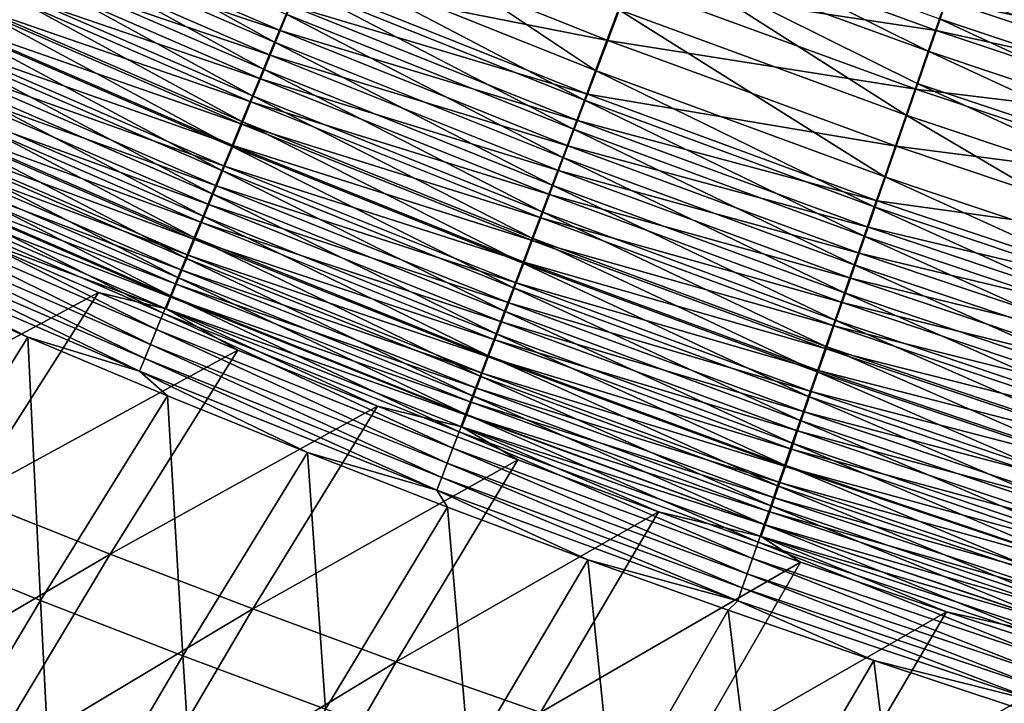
# Model space of a CAD drawing. Header units: metres. Extents: x 0 to 1400, y -1400 to 0.
# Tile 58 of 256: x 484 to 524, y -1164 to -1136. Entities that reach past the tile are written whole.
import ezdxf

# ---------------------------------------------------------------- set-up
doc = ezdxf.new("R2010")
doc.units = ezdxf.units.M

msp = doc.modelspace()

# ---------------------------------------------------------------- linework, layer by layer
at = {"layer": 'None'}
for points in [[(494.212006, -1137.355713, -497.353363), (482.527405, -1132.294556, -497.399261), (483.028717, -1131.165039, -498.163849)], [(494.212006, -1137.355713, -497.353363), (483.028717, -1131.165039, -498.163849), (494.682709, -1136.209717, -498.123596)], [(507.388824, -1138.524536, -499.487), (495.656219, -1133.8396, -499.519226), (496.667847, -1131.376831, -500.715027)], [(507.388824, -1138.524536, -499.487), (496.667847, -1131.376831, -500.715027), (508.334259, -1136.026123, -500.692474)], [(482.764252, -1131.834229, -494.13205), (482.326263, -1132.82251, -493.342621), (494.438873, -1136.887573, -494.084167)], [(482.764252, -1131.834229, -494.13205), (494.438873, -1136.887573, -494.084167), (494.861176, -1135.857788, -494.836975)], [(493.75293, -1138.473389, -496.536102), (482.038391, -1133.396362, -496.587982), (482.527405, -1132.294556, -497.399261)], [(493.75293, -1138.473389, -496.536102), (482.527405, -1132.294556, -497.399261), (494.212006, -1137.355713, -497.353363)], [(521.041077, -1137.732666, -501.673035), (509.310364, -1133.446777, -501.688629), (509.808197, -1132.131226, -502.105865)], [(521.041077, -1137.732666, -501.673035), (509.808197, -1132.131226, -502.105865), (521.503723, -1136.398438, -502.093903)], [(534.19043, -1137.589966, -502.763306), (522.44342, -1133.688232, -502.769867), (522.918823, -1132.317139, -503.024353)], [(534.19043, -1137.589966, -502.763306), (522.918823, -1132.317139, -503.024353), (534.62915, -1136.200073, -503.020142)], [(482.326263, -1132.82251, -493.342621), (481.900848, -1133.782593, -492.512329), (494.027924, -1137.889771, -493.289032)], [(482.326263, -1132.82251, -493.342621), (494.027924, -1137.889771, -493.289032), (494.438873, -1136.887573, -494.084167)], [(495.294189, -1134.80188, -495.546509), (507.89151, -1137.2854, -496.802185), (496.189728, -1132.618164, -496.832092)], [(496.189728, -1132.618164, -496.832092), (507.89151, -1137.2854, -496.802185), (508.761047, -1134.983521, -497.912567)], [(508.761047, -1134.983521, -497.912567), (521.368835, -1136.881592, -498.815582), (509.658752, -1132.607178, -498.830109)], [(509.658752, -1132.607178, -498.830109), (521.368835, -1136.881592, -498.815582), (521.79425, -1135.652344, -499.203217)], [(522.224365, -1134.409546, -499.54007), (534.393127, -1137.050171, -499.819702), (522.658325, -1133.155518, -499.825836)], [(522.658325, -1133.155518, -499.825836), (534.393127, -1137.050171, -499.819702), (534.796448, -1135.769653, -500.056274)], [(493.306183, -1139.561157, -495.672913), (481.562347, -1134.468994, -495.731049), (482.038391, -1133.396362, -496.587982)], [(493.306183, -1139.561157, -495.672913), (482.038391, -1133.396362, -496.587982), (493.75293, -1138.473389, -496.536102)], [(520.134155, -1140.348267, -500.668243), (508.334259, -1136.026123, -500.692474), (509.310364, -1133.446777, -501.688629)], [(520.584351, -1139.049927, -501.19754), (509.310364, -1133.446777, -501.688629), (521.041077, -1137.732666, -501.673035)], [(520.134155, -1140.348267, -500.668243), (509.310364, -1133.446777, -501.688629), (520.584351, -1139.049927, -501.19754)], [(481.900848, -1133.782593, -492.512329), (481.488525, -1134.713013, -491.642456), (493.628845, -1138.863037, -492.452789)], [(481.900848, -1133.782593, -492.512329), (493.628845, -1138.863037, -492.452789), (494.027924, -1137.889771, -493.289032)], [(506.92926, -1139.739136, -498.808258), (495.164337, -1135.037109, -498.845886), (495.656219, -1133.8396, -499.519226)], [(506.92926, -1139.739136, -498.808258), (495.656219, -1133.8396, -499.519226), (507.388824, -1138.524536, -499.487)], [(533.754944, -1138.969971, -502.450165), (521.971436, -1135.049438, -502.459625), (522.44342, -1133.688232, -502.769867)], [(533.754944, -1138.969971, -502.450165), (522.44342, -1133.688232, -502.769867), (534.19043, -1137.589966, -502.763306)], [(492.872345, -1140.617554, -494.765106), (481.099976, -1135.510864, -494.829742), (481.562347, -1134.468994, -495.731049)], [(492.872345, -1140.617554, -494.765106), (481.562347, -1134.468994, -495.731049), (493.306183, -1139.561157, -495.672913)], [(521.79425, -1135.652344, -499.203217), (533.992737, -1138.321411, -499.53125), (522.224365, -1134.409546, -499.54007)], [(522.224365, -1134.409546, -499.54007), (533.992737, -1138.321411, -499.53125), (534.393127, -1137.050171, -499.819702)], [(481.488525, -1134.713013, -491.642456), (481.089935, -1135.612549, -490.734283), (493.242188, -1139.80603, -491.576752)], [(481.488525, -1134.713013, -491.642456), (493.242188, -1139.80603, -491.576752), (493.628845, -1138.863037, -492.452789)], [(494.861176, -1135.857788, -494.836975), (507.055054, -1139.499756, -495.506409), (495.294189, -1134.80188, -495.546509)], [(495.294189, -1134.80188, -495.546509), (507.055054, -1139.499756, -495.506409), (507.89151, -1137.2854, -496.802185)], [(506.479309, -1140.928101, -498.080231), (494.682709, -1136.209717, -498.123596), (495.164337, -1135.037109, -498.845886)], [(506.479309, -1140.928101, -498.080231), (495.164337, -1135.037109, -498.845886), (506.92926, -1139.739136, -498.808258)], [(507.89151, -1137.2854, -496.802185), (520.534973, -1139.291138, -497.890076), (508.761047, -1134.983521, -497.912567)], [(508.761047, -1134.983521, -497.912567), (520.534973, -1139.291138, -497.890076), (521.368835, -1136.881592, -498.815582)], [(521.971436, -1135.049438, -502.459625), (533.323364, -1140.33728, -502.081055), (521.503723, -1136.398438, -502.093903)], [(533.323364, -1140.33728, -502.081055), (521.971436, -1135.049438, -502.459625), (533.754944, -1138.969971, -502.450165)], [(492.451996, -1141.641113, -493.814117), (480.651855, -1136.52063, -493.885529), (481.099976, -1135.510864, -494.829742)], [(481.089935, -1135.612549, -490.734283), (480.705597, -1136.479858, -489.789063), (492.8685, -1140.717529, -490.662201)], [(481.089935, -1135.612549, -490.734283), (492.8685, -1140.717529, -490.662201), (493.242188, -1139.80603, -491.576752)], [(492.451996, -1141.641113, -493.814117), (481.099976, -1135.510864, -494.829742), (492.872345, -1140.617554, -494.765106)], [(521.368835, -1136.881592, -498.815582), (533.596008, -1139.581055, -499.191284), (521.79425, -1135.652344, -499.203217)], [(521.79425, -1135.652344, -499.203217), (533.596008, -1139.581055, -499.191284), (533.992737, -1138.321411, -499.53125)], [(494.438873, -1136.887573, -494.084167), (506.650726, -1140.57019, -494.791321), (494.861176, -1135.857788, -494.836975)], [(494.861176, -1135.857788, -494.836975), (506.650726, -1140.57019, -494.791321), (507.055054, -1139.499756, -495.506409)], [(519.255981, -1142.881104, -499.452393), (507.388824, -1138.524536, -499.487), (508.334259, -1136.026123, -500.692474)], [(519.255981, -1142.881104, -499.452393), (508.334259, -1136.026123, -500.692474), (520.134155, -1140.348267, -500.668243)], [(480.705597, -1136.479858, -489.789063), (480.336151, -1137.313843, -488.808075), (492.508331, -1141.595947, -489.710449)], [(480.705597, -1136.479858, -489.789063), (492.508331, -1141.595947, -489.710449), (492.8685, -1140.717529, -490.662201)], [(506.039673, -1142.089966, -497.303894), (494.212006, -1137.355713, -497.353363), (494.682709, -1136.209717, -498.123596)], [(506.039673, -1142.089966, -497.303894), (494.682709, -1136.209717, -498.123596), (506.479309, -1140.928101, -498.080231)], [(532.896545, -1141.689575, -501.656342), (521.041077, -1137.732666, -501.673035), (521.503723, -1136.398438, -502.093903)], [(521.503723, -1136.398438, -502.093903), (533.323364, -1140.33728, -502.081055), (532.896545, -1141.689575, -501.656342)], [(492.045776, -1142.630371, -492.82135), (480.218658, -1137.496948, -492.899719), (480.651855, -1136.52063, -493.885529)], [(492.045776, -1142.630371, -492.82135), (480.651855, -1136.52063, -493.885529), (492.451996, -1141.641113, -493.814117)], [(494.438873, -1136.887573, -494.084167), (494.027924, -1137.889771, -493.289032), (506.25647, -1141.613892, -494.032623)], [(494.438873, -1136.887573, -494.084167), (506.25647, -1141.613892, -494.032623), (506.650726, -1140.57019, -494.791321)], [(520.534973, -1139.291138, -497.890076), (533.203613, -1140.826782, -498.800079), (521.368835, -1136.881592, -498.815582)], [(521.368835, -1136.881592, -498.815582), (533.203613, -1140.826782, -498.800079), (533.596008, -1139.581055, -499.191284)], [(507.055054, -1139.499756, -495.506409), (519.727478, -1141.62439, -496.770172), (507.89151, -1137.2854, -496.802185)], [(507.89151, -1137.2854, -496.802185), (519.727478, -1141.62439, -496.770172), (520.534973, -1139.291138, -497.890076)], [(491.654205, -1143.583862, -491.788147), (479.800934, -1138.438232, -491.873688), (480.218658, -1137.496948, -492.899719)], [(480.336151, -1137.313843, -488.808075), (479.982086, -1138.112915, -487.792603), (492.162201, -1142.440186, -488.722778)], [(491.654205, -1143.583862, -491.788147), (480.218658, -1137.496948, -492.899719), (492.045776, -1142.630371, -492.82135)], [(480.336151, -1137.313843, -488.808075), (492.162201, -1142.440186, -488.722778), (492.508331, -1141.595947, -489.710449)], [(505.610992, -1143.2229, -496.480225), (493.75293, -1138.473389, -496.536102), (494.212006, -1137.355713, -497.353363)], [(505.610992, -1143.2229, -496.480225), (494.212006, -1137.355713, -497.353363), (506.039673, -1142.089966, -497.303894)], [(494.027924, -1137.889771, -493.289032), (493.628845, -1138.863037, -492.452789), (505.872894, -1142.629395, -493.231354)], [(494.027924, -1137.889771, -493.289032), (505.872894, -1142.629395, -493.231354), (506.25647, -1141.613892, -494.032623)], [(532.47522, -1143.024414, -501.176453), (520.584351, -1139.049927, -501.19754), (521.041077, -1137.732666, -501.673035)], [(532.47522, -1143.024414, -501.176453), (521.041077, -1137.732666, -501.673035), (532.896545, -1141.689575, -501.656342)], [(491.277924, -1144.500244, -490.715942), (479.399353, -1139.343384, -490.808868), (479.800934, -1138.438232, -491.873688)], [(479.982086, -1138.112915, -487.792603), (479.644043, -1138.876099, -486.743896), (491.830688, -1143.248901, -487.700439)], [(491.277924, -1144.500244, -490.715942), (479.800934, -1138.438232, -491.873688), (491.654205, -1143.583862, -491.788147)], [(479.982086, -1138.112915, -487.792603), (491.830688, -1143.248901, -487.700439), (492.162201, -1142.440186, -488.722778)], [(505.193939, -1144.325195, -495.610321), (493.306183, -1139.561157, -495.672913), (493.75293, -1138.473389, -496.536102)], [(505.193939, -1144.325195, -495.610321), (493.75293, -1138.473389, -496.536102), (505.610992, -1143.2229, -496.480225)], [(479.644043, -1138.876099, -486.743896), (479.32254, -1139.601807, -485.663391), (491.514313, -1144.020752, -486.644775)], [(479.644043, -1138.876099, -486.743896), (491.514313, -1144.020752, -486.644775), (491.830688, -1143.248901, -487.700439)], [(493.628845, -1138.863037, -492.452789), (493.242188, -1139.80603, -491.576752), (505.500519, -1143.615234, -492.388702)], [(493.628845, -1138.863037, -492.452789), (505.500519, -1143.615234, -492.388702), (505.872894, -1142.629395, -493.231354)], [(518.829224, -1144.111938, -498.767883), (506.92926, -1139.739136, -498.808258), (507.388824, -1138.524536, -499.487)], [(518.829224, -1144.111938, -498.767883), (507.388824, -1138.524536, -499.487), (519.255981, -1142.881104, -499.452393)], [(519.727478, -1141.62439, -496.770172), (532.434631, -1143.268433, -497.866089), (520.534973, -1139.291138, -497.890076)], [(532.059998, -1144.339966, -500.642303), (520.134155, -1140.348267, -500.668243), (520.584351, -1139.049927, -501.19754)], [(520.534973, -1139.291138, -497.890076), (532.434631, -1143.268433, -497.866089), (533.203613, -1140.826782, -498.800079)], [(532.059998, -1144.339966, -500.642303), (520.584351, -1139.049927, -501.19754), (532.47522, -1143.024414, -501.176453)], [(490.917511, -1145.378052, -489.606171), (479.014526, -1140.210693, -489.706604), (479.399353, -1139.343384, -490.808868)], [(479.32254, -1139.601807, -485.663391), (479.018036, -1140.289307, -484.553009), (491.213593, -1144.754395, -485.55722)], [(479.32254, -1139.601807, -485.663391), (491.213593, -1144.754395, -485.55722), (491.514313, -1144.020752, -486.644775)], [(490.917511, -1145.378052, -489.606171), (479.399353, -1139.343384, -490.808868), (491.277924, -1144.500244, -490.715942)], [(504.789032, -1145.395386, -494.695526), (492.872345, -1140.617554, -494.765106), (493.306183, -1139.561157, -495.672913)], [(504.789032, -1145.395386, -494.695526), (493.306183, -1139.561157, -495.672913), (505.193939, -1144.325195, -495.610321)], [(506.650726, -1140.57019, -494.791321), (518.950989, -1143.868286, -495.46347), (507.055054, -1139.499756, -495.506409)], [(507.055054, -1139.499756, -495.506409), (518.950989, -1143.868286, -495.46347), (519.727478, -1141.62439, -496.770172)], [(493.242188, -1139.80603, -491.576752), (492.8685, -1140.717529, -490.662201), (505.139862, -1144.57019, -491.506042)], [(493.242188, -1139.80603, -491.576752), (505.139862, -1144.57019, -491.506042), (505.500519, -1143.615234, -492.388702)], [(518.411438, -1145.316772, -498.033691), (506.479309, -1140.928101, -498.080231), (506.92926, -1139.739136, -498.808258)], [(518.411438, -1145.316772, -498.033691), (506.92926, -1139.739136, -498.808258), (518.829224, -1144.111938, -498.767883)], [(490.573547, -1146.21582, -488.460175), (478.647095, -1141.03894, -488.568298), (479.014526, -1140.210693, -489.706604)], [(479.018036, -1140.289307, -484.553009), (478.730957, -1140.9375, -483.414795), (490.928955, -1145.448853, -484.439667)], [(490.573547, -1146.21582, -488.460175), (479.014526, -1140.210693, -489.706604), (490.917511, -1145.378052, -489.606171)], [(479.018036, -1140.289307, -484.553009), (490.928955, -1145.448853, -484.439667), (491.213593, -1144.754395, -485.55722)], [(531.250183, -1146.90564, -499.415405), (519.255981, -1142.881104, -499.452393), (520.134155, -1140.348267, -500.668243)], [(531.250183, -1146.90564, -499.415405), (520.134155, -1140.348267, -500.668243), (532.059998, -1144.339966, -500.642303)], [(478.730957, -1140.9375, -483.414795), (478.461731, -1141.545532, -482.250824), (490.660797, -1146.103149, -483.294281)], [(478.730957, -1140.9375, -483.414795), (490.660797, -1146.103149, -483.294281), (490.928955, -1145.448853, -484.439667)], [(504.396851, -1146.431885, -493.737274), (492.451996, -1141.641113, -493.814117), (492.872345, -1140.617554, -494.765106)], [(492.8685, -1140.717529, -490.662201), (492.508331, -1141.595947, -489.710449), (504.791443, -1145.492676, -490.584686)], [(492.8685, -1140.717529, -490.662201), (504.791443, -1145.492676, -490.584686), (505.139862, -1144.57019, -491.506042)], [(504.396851, -1146.431885, -493.737274), (492.872345, -1140.617554, -494.765106), (504.789032, -1145.395386, -494.695526)], [(518.003357, -1146.493652, -497.250824), (506.039673, -1142.089966, -497.303894), (506.479309, -1140.928101, -498.080231)], [(506.25647, -1141.613892, -494.032623), (518.575745, -1144.952515, -494.742371), (506.650726, -1140.57019, -494.791321)], [(518.003357, -1146.493652, -497.250824), (506.479309, -1140.928101, -498.080231), (518.411438, -1145.316772, -498.033691)], [(506.650726, -1140.57019, -494.791321), (518.575745, -1144.952515, -494.742371), (518.950989, -1143.868286, -495.46347)], [(490.246613, -1147.012207, -487.279541), (478.297638, -1141.82666, -487.395447), (478.647095, -1141.03894, -488.568298)], [(490.246613, -1147.012207, -487.279541), (478.647095, -1141.03894, -488.568298), (490.573547, -1146.21582, -488.460175)], [(478.461731, -1141.545532, -482.250824), (478.210815, -1142.112183, -481.063141), (490.409515, -1146.716431, -482.123077)], [(478.461731, -1141.545532, -482.250824), (490.409515, -1146.716431, -482.123077), (490.660797, -1146.103149, -483.294281)], [(504.017975, -1147.43335, -492.737), (492.045776, -1142.630371, -492.82135), (492.451996, -1141.641113, -493.814117)], [(492.508331, -1141.595947, -489.710449), (492.162201, -1142.440186, -488.722778), (504.455719, -1146.381592, -489.625885)], [(504.017975, -1147.43335, -492.737), (492.451996, -1141.641113, -493.814117), (504.396851, -1146.431885, -493.737274)], [(492.508331, -1141.595947, -489.710449), (504.455719, -1146.381592, -489.625885), (504.791443, -1145.492676, -490.584686)], [(506.25647, -1141.613892, -494.032623), (505.872894, -1142.629395, -493.231354), (518.209961, -1146.009399, -493.977417)], [(506.25647, -1141.613892, -494.032623), (518.209961, -1146.009399, -493.977417), (518.575745, -1144.952515, -494.742371)], [(518.950989, -1143.868286, -495.46347), (531.690186, -1145.631836, -496.736053), (519.727478, -1141.62439, -496.770172)], [(519.727478, -1141.62439, -496.770172), (531.690186, -1145.631836, -496.736053), (532.434631, -1143.268433, -497.866089)], [(489.937134, -1147.766113, -486.066376), (477.966675, -1142.572876, -486.190155), (478.297638, -1141.82666, -487.395447)], [(478.210815, -1142.112183, -481.063141), (477.978577, -1142.636841, -479.85379), (490.175537, -1147.287476, -480.928192)], [(478.210815, -1142.112183, -481.063141), (490.175537, -1147.287476, -480.928192), (490.409515, -1146.716431, -482.123077)], [(490.246613, -1147.012207, -487.279541), (489.937134, -1147.766113, -486.066376), (478.297638, -1141.82666, -487.395447)], [(517.60553, -1147.641113, -496.420319), (505.610992, -1143.2229, -496.480225), (506.039673, -1142.089966, -497.303894)], [(517.60553, -1147.641113, -496.420319), (506.039673, -1142.089966, -497.303894), (518.003357, -1146.493652, -497.250824)], [(492.162201, -1142.440186, -488.722778), (491.830688, -1143.248901, -487.700439), (504.13324, -1147.235474, -488.631012)], [(492.162201, -1142.440186, -488.722778), (504.13324, -1147.235474, -488.631012), (504.455719, -1146.381592, -489.625885)], [(489.645599, -1148.47644, -484.822968), (477.654602, -1143.276489, -484.954681), (477.966675, -1142.572876, -486.190155)], [(489.959259, -1147.81543, -479.7117), (477.978577, -1142.636841, -479.85379), (477.765503, -1143.118286, -478.624878)], [(489.937134, -1147.766113, -486.066376), (489.645599, -1148.47644, -484.822968), (477.966675, -1142.572876, -486.190155)], [(490.175537, -1147.287476, -480.928192), (477.978577, -1142.636841, -479.85379), (489.959259, -1147.81543, -479.7117)], [(503.652924, -1148.398193, -491.696106), (491.654205, -1143.583862, -491.788147), (492.045776, -1142.630371, -492.82135)], [(503.652924, -1148.398193, -491.696106), (492.045776, -1142.630371, -492.82135), (504.017975, -1147.43335, -492.737)], [(505.872894, -1142.629395, -493.231354), (505.500519, -1143.615234, -492.388702), (517.854187, -1147.037476, -493.169556)], [(505.872894, -1142.629395, -493.231354), (517.854187, -1147.037476, -493.169556), (518.209961, -1146.009399, -493.977417)], [(530.85675, -1148.1521, -498.724762), (518.829224, -1144.111938, -498.767883), (519.255981, -1142.881104, -499.452393)], [(530.85675, -1148.1521, -498.724762), (519.255981, -1142.881104, -499.452393), (531.250183, -1146.90564, -499.415405)], [(489.372375, -1149.14209, -483.551544), (477.361938, -1143.936401, -483.691223), (477.654602, -1143.276489, -484.954681)], [(489.372375, -1149.14209, -483.551544), (477.654602, -1143.276489, -484.954681), (489.645599, -1148.47644, -484.822968)], [(477.765503, -1143.118286, -478.624878), (481.304321, -1145.180298, -477.338593), (489.761078, -1148.299316, -478.475708)], [(489.959259, -1147.81543, -479.7117), (477.765503, -1143.118286, -478.624878), (489.761078, -1148.299316, -478.475708)], [(491.830688, -1143.248901, -487.700439), (491.514313, -1144.020752, -486.644775), (503.824493, -1148.052979, -487.601318)], [(491.830688, -1143.248901, -487.700439), (503.824493, -1148.052979, -487.601318), (504.13324, -1147.235474, -488.631012)], [(517.218628, -1148.75708, -495.543243), (505.193939, -1144.325195, -495.610321), (505.610992, -1143.2229, -496.480225)], [(517.218628, -1148.75708, -495.543243), (505.610992, -1143.2229, -496.480225), (517.60553, -1147.641113, -496.420319)], [(503.302246, -1149.325073, -490.615997), (491.277924, -1144.500244, -490.715942), (491.654205, -1143.583862, -491.788147)], [(503.302246, -1149.325073, -490.615997), (491.654205, -1143.583862, -491.788147), (503.652924, -1148.398193, -491.696106)], [(505.500519, -1143.615234, -492.388702), (505.139862, -1144.57019, -491.506042), (517.508911, -1148.035278, -492.320068)], [(505.500519, -1143.615234, -492.388702), (517.508911, -1148.035278, -492.320068), (517.854187, -1147.037476, -493.169556)], [(477.361938, -1143.936401, -483.691223), (489.117981, -1149.762085, -482.254395), (477.089172, -1144.551636, -482.402039)], [(489.117981, -1149.762085, -482.254395), (477.361938, -1143.936401, -483.691223), (489.372375, -1149.14209, -483.551544)], [(491.514313, -1144.020752, -486.644775), (491.213593, -1144.754395, -485.55722), (503.530029, -1148.832764, -486.538177)], [(491.514313, -1144.020752, -486.644775), (503.530029, -1148.832764, -486.538177), (503.824493, -1148.052979, -487.601318)], [(530.47168, -1149.371948, -497.984009), (518.411438, -1145.316772, -498.033691), (518.829224, -1144.111938, -498.767883)], [(518.575745, -1144.952515, -494.742371), (530.974548, -1147.903809, -495.417633), (518.950989, -1143.868286, -495.46347)], [(530.47168, -1149.371948, -497.984009), (518.829224, -1144.111938, -498.767883), (530.85675, -1148.1521, -498.724762)], [(518.950989, -1143.868286, -495.46347), (530.974548, -1147.903809, -495.417633), (531.690186, -1145.631836, -496.736053)], [(488.882782, -1150.335327, -480.933807), (476.8367, -1145.121094, -481.089355), (477.089172, -1144.551636, -482.402039)], [(477.089172, -1144.551636, -482.402039), (489.117981, -1149.762085, -482.254395), (488.882782, -1150.335327, -480.933807)], [(502.966522, -1150.212524, -489.498138), (490.917511, -1145.378052, -489.606171), (491.277924, -1144.500244, -490.715942)], [(502.966522, -1150.212524, -489.498138), (491.277924, -1144.500244, -490.715942), (503.302246, -1149.325073, -490.615997)], [(516.843079, -1149.84021, -494.620972), (504.789032, -1145.395386, -494.695526), (505.193939, -1144.325195, -495.610321)], [(505.139862, -1144.57019, -491.506042), (504.791443, -1145.492676, -490.584686), (517.174561, -1149.001343, -491.430328)], [(505.139862, -1144.57019, -491.506042), (517.174561, -1149.001343, -491.430328), (517.508911, -1148.035278, -492.320068)], [(516.843079, -1149.84021, -494.620972), (505.193939, -1144.325195, -495.610321), (517.218628, -1148.75708, -495.543243)], [(491.213593, -1144.754395, -485.55722), (490.928955, -1145.448853, -484.439667), (503.250275, -1149.573608, -485.443024)], [(491.213593, -1144.754395, -485.55722), (503.250275, -1149.573608, -485.443024), (503.530029, -1148.832764, -486.538177)], [(518.209961, -1146.009399, -493.977417), (530.628845, -1149.001221, -494.690186), (518.575745, -1144.952515, -494.742371)], [(518.575745, -1144.952515, -494.742371), (530.628845, -1149.001221, -494.690186), (530.974548, -1147.903809, -495.417633)], [(486.991821, -1147.627075, -477.264404), (481.304321, -1145.180298, -477.338593), (475.827759, -1153.632324, -449.953033)], [(488.667267, -1150.860596, -479.592041), (476.605042, -1145.643799, -479.755432), (476.8367, -1145.121094, -481.089355)], [(488.882782, -1150.335327, -480.933807), (488.667267, -1150.860596, -479.592041), (476.8367, -1145.121094, -481.089355)], [(481.304321, -1145.180298, -477.338593), (486.991821, -1147.627075, -477.264404), (489.761078, -1148.299316, -478.475708)], [(502.646301, -1151.059082, -488.343933), (490.573547, -1146.21582, -488.460175), (490.917511, -1145.378052, -489.606171)], [(502.646301, -1151.059082, -488.343933), (490.917511, -1145.378052, -489.606171), (502.966522, -1150.212524, -489.498138)], [(530.095642, -1150.563232, -497.194214), (518.003357, -1146.493652, -497.250824), (518.411438, -1145.316772, -498.033691)], [(530.095642, -1150.563232, -497.194214), (518.411438, -1145.316772, -498.033691), (530.47168, -1149.371948, -497.984009)], [(488.667267, -1150.860596, -479.592041), (484.089233, -1149.46167, -478.301758), (476.605042, -1145.643799, -479.755432)], [(484.089233, -1149.46167, -478.301758), (478.417175, -1146.990967, -478.381958), (476.605042, -1145.643799, -479.755432)], [(490.928955, -1145.448853, -484.439667), (490.660797, -1146.103149, -483.294281), (502.985687, -1150.274414, -484.31781)], [(490.928955, -1145.448853, -484.439667), (502.985687, -1150.274414, -484.31781), (503.250275, -1149.573608, -485.443024)], [(516.479431, -1150.888916, -493.654968), (504.396851, -1146.431885, -493.737274), (504.789032, -1145.395386, -494.695526)], [(504.791443, -1145.492676, -490.584686), (504.455719, -1146.381592, -489.625885), (516.851685, -1149.934326, -490.501617)], [(516.479431, -1150.888916, -493.654968), (504.789032, -1145.395386, -494.695526), (516.843079, -1149.84021, -494.620972)], [(504.791443, -1145.492676, -490.584686), (516.851685, -1149.934326, -490.501617), (517.174561, -1149.001343, -491.430328)], [(490.660797, -1146.103149, -483.294281), (490.409515, -1146.716431, -482.123077), (502.736603, -1150.934082, -483.164703)], [(490.660797, -1146.103149, -483.294281), (502.736603, -1150.934082, -483.164703), (502.985687, -1150.274414, -484.31781)], [(518.209961, -1146.009399, -493.977417), (517.854187, -1147.037476, -493.169556), (530.291931, -1150.070679, -493.918549)], [(518.209961, -1146.009399, -493.977417), (530.291931, -1150.070679, -493.918549), (530.628845, -1149.001221, -494.690186)], [(502.342072, -1151.863281, -487.154968), (490.246613, -1147.012207, -487.279541), (490.573547, -1146.21582, -488.460175)], [(502.342072, -1151.863281, -487.154968), (490.573547, -1146.21582, -488.460175), (502.646301, -1151.059082, -488.343933)], [(516.128235, -1151.901855, -492.646667), (504.017975, -1147.43335, -492.737), (504.396851, -1146.431885, -493.737274)], [(504.455719, -1146.381592, -489.625885), (504.13324, -1147.235474, -488.631012), (516.54071, -1150.833008, -489.535309)], [(516.128235, -1151.901855, -492.646667), (504.396851, -1146.431885, -493.737274), (516.479431, -1150.888916, -493.654968)], [(504.455719, -1146.381592, -489.625885), (516.54071, -1150.833008, -489.535309), (516.851685, -1149.934326, -490.501617)], [(529.729126, -1151.724365, -496.356384), (517.60553, -1147.641113, -496.420319), (518.003357, -1146.493652, -497.250824)], [(529.729126, -1151.724365, -496.356384), (518.003357, -1146.493652, -497.250824), (530.095642, -1150.563232, -497.194214)], [(478.417175, -1146.990967, -478.381958), (484.089233, -1149.46167, -478.301758), (478.80072, -1157.916382, -451.025421)], [(490.409515, -1146.716431, -482.123077), (490.175537, -1147.287476, -480.928192), (502.503418, -1151.551758, -481.985779)], [(490.409515, -1146.716431, -482.123077), (502.503418, -1151.551758, -481.985779), (502.736603, -1150.934082, -483.164703)], [(502.054352, -1152.624023, -485.93335), (489.937134, -1147.766113, -486.066376), (490.246613, -1147.012207, -487.279541)], [(502.286499, -1152.126343, -480.783173), (490.175537, -1147.287476, -480.928192), (489.959259, -1147.81543, -479.7117)], [(502.503418, -1151.551758, -481.985779), (490.175537, -1147.287476, -480.928192), (502.286499, -1152.126343, -480.783173)], [(502.342072, -1151.863281, -487.154968), (502.054352, -1152.624023, -485.93335), (490.246613, -1147.012207, -487.279541)], [(504.13324, -1147.235474, -488.631012), (503.824493, -1148.052979, -487.601318), (516.242126, -1151.695801, -488.532745)], [(504.13324, -1147.235474, -488.631012), (516.242126, -1151.695801, -488.532745), (516.54071, -1150.833008, -489.535309)], [(517.854187, -1147.037476, -493.169556), (517.508911, -1148.035278, -492.320068), (529.964294, -1151.110596, -493.103668)], [(517.854187, -1147.037476, -493.169556), (529.964294, -1151.110596, -493.103668), (530.291931, -1150.070679, -493.918549)], [(481.628174, -1156.037231, -449.967468), (486.991821, -1147.627075, -477.264404), (475.827759, -1153.632324, -449.953033)], [(492.703033, -1149.995483, -477.187744), (486.991821, -1147.627075, -477.264404), (481.628174, -1156.037231, -449.967468)], [(489.761078, -1148.299316, -478.475708), (486.991821, -1147.627075, -477.264404), (492.703033, -1149.995483, -477.187744)], [(501.783447, -1153.34021, -484.681458), (489.645599, -1148.47644, -484.822968), (489.937134, -1147.766113, -486.066376)], [(502.054352, -1152.624023, -485.93335), (501.783447, -1153.34021, -484.681458), (489.937134, -1147.766113, -486.066376)], [(515.790039, -1152.877319, -491.597534), (503.652924, -1148.398193, -491.696106), (504.017975, -1147.43335, -492.737)], [(515.790039, -1152.877319, -491.597534), (504.017975, -1147.43335, -492.737), (516.128235, -1151.901855, -492.646667)], [(529.372681, -1152.853271, -495.471649), (517.218628, -1148.75708, -495.543243), (517.60553, -1147.641113, -496.420319)], [(529.372681, -1152.853271, -495.471649), (517.60553, -1147.641113, -496.420319), (529.729126, -1151.724365, -496.356384)], [(502.086212, -1152.656982, -479.559021), (489.959259, -1147.81543, -479.7117), (489.761078, -1148.299316, -478.475708)], [(502.286499, -1152.126343, -480.783173), (489.959259, -1147.81543, -479.7117), (502.086212, -1152.656982, -479.559021)], [(503.824493, -1148.052979, -487.601318), (503.530029, -1148.832764, -486.538177), (515.956421, -1152.521362, -487.495209)], [(503.824493, -1148.052979, -487.601318), (515.956421, -1152.521362, -487.495209), (516.242126, -1151.695801, -488.532745)], [(517.508911, -1148.035278, -492.320068), (517.174561, -1149.001343, -491.430328), (529.646484, -1152.119629, -492.246918)], [(517.508911, -1148.035278, -492.320068), (529.646484, -1152.119629, -492.246918), (529.964294, -1151.110596, -493.103668)], [(501.529846, -1154.010864, -483.40152), (489.372375, -1149.14209, -483.551544), (489.645599, -1148.47644, -484.822968)], [(489.645599, -1148.47644, -484.822968), (501.783447, -1153.34021, -484.681458), (501.529846, -1154.010864, -483.40152)], [(492.703033, -1149.995483, -477.187744), (498.437103, -1152.2854, -477.108612), (489.761078, -1148.299316, -478.475708)], [(498.437103, -1152.2854, -477.108612), (501.902954, -1153.142456, -478.315399), (489.761078, -1148.299316, -478.475708)], [(489.761078, -1148.299316, -478.475708), (501.902954, -1153.142456, -478.315399), (502.086212, -1152.656982, -479.559021)], [(515.465271, -1153.813965, -490.509003), (503.302246, -1149.325073, -490.615997), (503.652924, -1148.398193, -491.696106)], [(515.465271, -1153.813965, -490.509003), (503.652924, -1148.398193, -491.696106), (515.790039, -1152.877319, -491.597534)], [(503.530029, -1148.832764, -486.538177), (503.250275, -1149.573608, -485.443024), (515.684082, -1153.30835, -486.424072)], [(503.530029, -1148.832764, -486.538177), (515.684082, -1153.30835, -486.424072), (515.956421, -1152.521362, -487.495209)], [(529.026917, -1153.948608, -494.541443), (516.843079, -1149.84021, -494.620972), (517.218628, -1148.75708, -495.543243)], [(517.174561, -1149.001343, -491.430328), (516.851685, -1149.934326, -490.501617), (529.338806, -1153.096191, -491.349609)], [(517.174561, -1149.001343, -491.430328), (529.338806, -1153.096191, -491.349609), (529.646484, -1152.119629, -492.246918)], [(529.026917, -1153.948608, -494.541443), (517.218628, -1148.75708, -495.543243), (529.372681, -1152.853271, -495.471649)], [(501.293915, -1154.634644, -482.095886), (489.117981, -1149.762085, -482.254395), (489.372375, -1149.14209, -483.551544)], [(501.293915, -1154.634644, -482.095886), (489.372375, -1149.14209, -483.551544), (501.529846, -1154.010864, -483.40152)], [(515.15448, -1154.710205, -489.382538), (502.966522, -1150.212524, -489.498138), (503.302246, -1149.325073, -490.615997)], [(515.15448, -1154.710205, -489.382538), (503.302246, -1149.325073, -490.615997), (515.465271, -1153.813965, -490.509003)], [(478.80072, -1157.916382, -451.025421), (484.089233, -1149.46167, -478.301758), (484.605377, -1160.260986, -451.035553)], [(484.089233, -1149.46167, -478.301758), (489.819427, -1151.868774, -478.218536), (484.605377, -1160.260986, -451.035553)], [(488.667267, -1150.860596, -479.592041), (489.819427, -1151.868774, -478.218536), (484.089233, -1149.46167, -478.301758)], [(489.117981, -1149.762085, -482.254395), (501.076111, -1155.210815, -480.766846), (488.882782, -1150.335327, -480.933807)], [(501.076111, -1155.210815, -480.766846), (489.117981, -1149.762085, -482.254395), (501.293915, -1154.634644, -482.095886)], [(503.250275, -1149.573608, -485.443024), (502.985687, -1150.274414, -484.31781), (515.425537, -1154.055542, -485.32077)], [(503.250275, -1149.573608, -485.443024), (515.425537, -1154.055542, -485.32077), (515.684082, -1153.30835, -486.424072)], [(487.459259, -1158.362915, -449.98233), (492.703033, -1149.995483, -477.187744), (481.628174, -1156.037231, -449.967468)], [(487.459259, -1158.362915, -449.98233), (498.437103, -1152.2854, -477.108612), (492.703033, -1149.995483, -477.187744)], [(514.858215, -1155.564697, -488.219574), (502.646301, -1151.059082, -488.343933), (502.966522, -1150.212524, -489.498138)], [(514.858215, -1155.564697, -488.219574), (502.966522, -1150.212524, -489.498138), (515.15448, -1154.710205, -489.382538)], [(528.6922, -1155.008789, -493.5672), (516.479431, -1150.888916, -493.654968), (516.843079, -1149.84021, -494.620972)], [(516.851685, -1149.934326, -490.501617), (516.54071, -1150.833008, -489.535309), (529.041809, -1154.03894, -490.413116)], [(528.6922, -1155.008789, -493.5672), (516.843079, -1149.84021, -494.620972), (529.026917, -1153.948608, -494.541443)], [(516.851685, -1149.934326, -490.501617), (529.041809, -1154.03894, -490.413116), (529.338806, -1153.096191, -491.349609)], [(500.87677, -1155.737915, -479.416687), (488.667267, -1150.860596, -479.592041), (488.882782, -1150.335327, -480.933807)], [(501.076111, -1155.210815, -480.766846), (500.87677, -1155.737915, -479.416687), (488.882782, -1150.335327, -480.933807)], [(502.985687, -1150.274414, -484.31781), (502.736603, -1150.934082, -483.164703), (515.181152, -1154.761719, -484.187378)], [(502.985687, -1150.274414, -484.31781), (515.181152, -1154.761719, -484.187378), (515.425537, -1154.055542, -485.32077)], [(500.87677, -1155.737915, -479.416687), (495.560028, -1154.192017, -478.132965), (488.667267, -1150.860596, -479.592041)], [(495.560028, -1154.192017, -478.132965), (489.819427, -1151.868774, -478.218536), (488.667267, -1150.860596, -479.592041)], [(502.736603, -1150.934082, -483.164703), (502.503418, -1151.551758, -481.985779), (514.951233, -1155.426025, -483.026031)], [(502.736603, -1150.934082, -483.164703), (514.951233, -1155.426025, -483.026031), (515.181152, -1154.761719, -484.187378)], [(528.36908, -1156.032349, -492.550385), (516.128235, -1151.901855, -492.646667), (516.479431, -1150.888916, -493.654968)], [(516.54071, -1150.833008, -489.535309), (516.242126, -1151.695801, -488.532745), (528.755859, -1154.946411, -489.438782)], [(528.36908, -1156.032349, -492.550385), (516.479431, -1150.888916, -493.654968), (528.6922, -1155.008789, -493.5672)], [(516.54071, -1150.833008, -489.535309), (528.755859, -1154.946411, -489.438782), (529.041809, -1154.03894, -490.413116)], [(514.576965, -1156.375854, -487.021698), (502.342072, -1151.863281, -487.154968), (502.646301, -1151.059082, -488.343933)], [(514.576965, -1156.375854, -487.021698), (502.646301, -1151.059082, -488.343933), (514.858215, -1155.564697, -488.219574)], [(514.736267, -1156.047363, -481.838837), (502.503418, -1151.551758, -481.985779), (502.286499, -1152.126343, -480.783173)], [(502.503418, -1151.551758, -481.985779), (514.736267, -1156.047363, -481.838837), (514.951233, -1155.426025, -483.026031)], [(516.242126, -1151.695801, -488.532745), (515.956421, -1152.521362, -487.495209), (528.481445, -1155.817383, -488.427979)], [(516.242126, -1151.695801, -488.532745), (528.481445, -1155.817383, -488.427979), (528.755859, -1154.946411, -489.438782)], [(484.605377, -1160.260986, -451.035553), (489.819427, -1151.868774, -478.218536), (490.440887, -1162.526978, -451.045837)], [(489.819427, -1151.868774, -478.218536), (495.560028, -1154.192017, -478.132965), (490.440887, -1162.526978, -451.045837)], [(514.311157, -1157.142578, -485.791107), (502.054352, -1152.624023, -485.93335), (502.342072, -1151.863281, -487.154968)], [(514.536438, -1156.624756, -480.628021), (502.286499, -1152.126343, -480.783173), (502.086212, -1152.656982, -479.559021)], [(514.736267, -1156.047363, -481.838837), (502.286499, -1152.126343, -480.783173), (514.536438, -1156.624756, -480.628021)], [(514.576965, -1156.375854, -487.021698), (514.311157, -1157.142578, -485.791107), (502.342072, -1151.863281, -487.154968)], [(528.057983, -1157.017578, -491.492493), (515.790039, -1152.877319, -491.597534), (516.128235, -1151.901855, -492.646667)], [(528.057983, -1157.017578, -491.492493), (516.128235, -1151.901855, -492.646667), (528.36908, -1156.032349, -492.550385)], [(493.320221, -1160.609253, -449.997559), (498.437103, -1152.2854, -477.108612), (487.459259, -1158.362915, -449.98233)], [(504.193207, -1154.49707, -477.027039), (498.437103, -1152.2854, -477.108612), (493.320221, -1160.609253, -449.997559)], [(498.437103, -1152.2854, -477.108612), (504.193207, -1154.49707, -477.027039), (501.902954, -1153.142456, -478.315399)], [(514.061096, -1157.86377, -484.530151), (501.783447, -1153.34021, -484.681458), (502.054352, -1152.624023, -485.93335)], [(501.902954, -1153.142456, -478.315399), (514.352234, -1157.157104, -479.39566), (502.086212, -1152.656982, -479.559021)], [(514.311157, -1157.142578, -485.791107), (514.061096, -1157.86377, -484.530151), (502.054352, -1152.624023, -485.93335)], [(502.086212, -1152.656982, -479.559021), (514.352234, -1157.157104, -479.39566), (514.536438, -1156.624756, -480.628021)], [(515.956421, -1152.521362, -487.495209), (515.684082, -1153.30835, -486.424072), (528.218994, -1156.650269, -487.38208)], [(515.956421, -1152.521362, -487.495209), (528.218994, -1156.650269, -487.38208), (528.481445, -1155.817383, -488.427979)], [(527.75946, -1157.963135, -490.39502), (515.465271, -1153.813965, -490.509003), (515.790039, -1152.877319, -491.597534)], [(527.75946, -1157.963135, -490.39502), (515.790039, -1152.877319, -491.597534), (528.057983, -1157.017578, -491.492493)], [(501.529846, -1154.010864, -483.40152), (501.783447, -1153.34021, -484.681458), (513.827209, -1158.53833, -483.24115)], [(501.783447, -1153.34021, -484.681458), (514.061096, -1157.86377, -484.530151), (513.827209, -1158.53833, -483.24115)], [(504.193207, -1154.49707, -477.027039), (509.970337, -1156.630249, -476.943054), (501.902954, -1153.142456, -478.315399)], [(501.902954, -1153.142456, -478.315399), (509.970337, -1156.630249, -476.943054), (514.183899, -1157.643555, -478.143982)], [(514.183899, -1157.643555, -478.143982), (514.352234, -1157.157104, -479.39566), (501.902954, -1153.142456, -478.315399)], [(515.684082, -1153.30835, -486.424072), (515.425537, -1154.055542, -485.32077), (527.968933, -1157.443848, -486.302429)], [(515.684082, -1153.30835, -486.424072), (527.968933, -1157.443848, -486.302429), (528.218994, -1156.650269, -487.38208)], [(527.473938, -1158.867432, -489.259399), (515.15448, -1154.710205, -489.382538), (515.465271, -1153.813965, -490.509003)], [(527.473938, -1158.867432, -489.259399), (515.465271, -1153.813965, -490.509003), (527.75946, -1157.963135, -490.39502)], [(490.440887, -1162.526978, -451.045837), (495.560028, -1154.192017, -478.132965), (496.306244, -1164.714233, -451.056274)], [(495.560028, -1154.192017, -478.132965), (501.31012, -1156.432129, -478.045135), (496.306244, -1164.714233, -451.056274)], [(500.87677, -1155.737915, -479.416687), (501.31012, -1156.432129, -478.045135), (495.560028, -1154.192017, -478.132965)], [(513.609863, -1159.165283, -481.926483), (501.293915, -1154.634644, -482.095886), (501.529846, -1154.010864, -483.40152)], [(513.827209, -1158.53833, -483.24115), (513.609863, -1159.165283, -481.926483), (501.529846, -1154.010864, -483.40152)], [(515.425537, -1154.055542, -485.32077), (515.181152, -1154.761719, -484.187378), (527.73175, -1158.196533, -485.190521)], [(515.425537, -1154.055542, -485.32077), (527.73175, -1158.196533, -485.190521), (527.968933, -1157.443848, -486.302429)], [(504.193207, -1154.49707, -477.027039), (493.320221, -1160.609253, -449.997559), (499.210175, -1162.776001, -450.013184)], [(509.970337, -1156.630249, -476.943054), (504.193207, -1154.49707, -477.027039), (499.210175, -1162.776001, -450.013184)], [(513.409424, -1159.743286, -480.58844), (501.076111, -1155.210815, -480.766846), (501.293915, -1154.634644, -482.095886)], [(513.409424, -1159.743286, -480.58844), (501.293915, -1154.634644, -482.095886), (513.609863, -1159.165283, -481.926483)], [(527.201843, -1159.728882, -488.087128), (514.858215, -1155.564697, -488.219574), (515.15448, -1154.710205, -489.382538)], [(515.181152, -1154.761719, -484.187378), (514.951233, -1155.426025, -483.026031), (527.50769, -1158.907471, -484.048431)], [(527.201843, -1159.728882, -488.087128), (515.15448, -1154.710205, -489.382538), (527.473938, -1158.867432, -489.259399)], [(515.181152, -1154.761719, -484.187378), (527.50769, -1158.907471, -484.048431), (527.73175, -1158.196533, -485.190521)], [(513.226318, -1160.271484, -479.229401), (500.87677, -1155.737915, -479.416687), (501.076111, -1155.210815, -480.766846)], [(513.409424, -1159.743286, -480.58844), (513.226318, -1160.271484, -479.229401), (501.076111, -1155.210815, -480.766846)], [(514.951233, -1155.426025, -483.026031), (514.736267, -1156.047363, -481.838837), (527.297119, -1159.575562, -482.878296)], [(514.951233, -1155.426025, -483.026031), (527.297119, -1159.575562, -482.878296), (527.50769, -1158.907471, -484.048431)], [(513.226318, -1160.271484, -479.229401), (507.068726, -1158.589478, -477.955109), (500.87677, -1155.737915, -479.416687)], [(507.068726, -1158.589478, -477.955109), (501.31012, -1156.432129, -478.045135), (500.87677, -1155.737915, -479.416687)], [(526.943787, -1160.546265, -486.879791), (514.576965, -1156.375854, -487.021698), (514.858215, -1155.564697, -488.219574)], [(526.943787, -1160.546265, -486.879791), (514.858215, -1155.564697, -488.219574), (527.201843, -1159.728882, -488.087128)], [(481.628174, -1156.037231, -449.967468), (476.154114, -1165.020874, -421.472198), (487.459259, -1158.362915, -449.98233)], [(527.100342, -1160.199707, -481.682373), (514.736267, -1156.047363, -481.838837), (514.536438, -1156.624756, -480.628021)], [(514.736267, -1156.047363, -481.838837), (527.100342, -1160.199707, -481.682373), (527.297119, -1159.575562, -482.878296)], [(496.306244, -1164.714233, -451.056274), (501.31012, -1156.432129, -478.045135), (502.2005, -1166.822144, -451.066803)], [(509.970337, -1156.630249, -476.943054), (499.210175, -1162.776001, -450.013184), (505.128296, -1164.863159, -450.029205)], [(501.31012, -1156.432129, -478.045135), (507.068726, -1158.589478, -477.955109), (502.2005, -1166.822144, -451.066803)], [(515.800171, -1158.696533, -476.856262), (509.970337, -1156.630249, -476.943054), (505.128296, -1164.863159, -450.029205)], [(509.970337, -1156.630249, -476.943054), (515.800171, -1158.696533, -476.856262), (514.183899, -1157.643555, -478.143982)], [(526.700012, -1161.318115, -485.639679), (514.311157, -1157.142578, -485.791107), (514.576965, -1156.375854, -487.021698)], [(514.352234, -1157.157104, -479.39566), (526.917725, -1160.778931, -480.462799), (514.536438, -1156.624756, -480.628021)], [(514.536438, -1156.624756, -480.628021), (526.917725, -1160.778931, -480.462799), (527.100342, -1160.199707, -481.682373)], [(526.943787, -1160.546265, -486.879791), (526.700012, -1161.318115, -485.639679), (514.576965, -1156.375854, -487.021698)], [(526.470886, -1162.043457, -484.369171), (514.061096, -1157.86377, -484.530151), (514.311157, -1157.142578, -485.791107)], [(514.352234, -1157.157104, -479.39566), (514.183899, -1157.643555, -478.143982), (526.749573, -1161.312256, -479.221771)], [(526.700012, -1161.318115, -485.639679), (526.470886, -1162.043457, -484.369171), (514.311157, -1157.142578, -485.791107)], [(514.352234, -1157.157104, -479.39566), (526.749573, -1161.312256, -479.221771), (526.917725, -1160.778931, -480.462799)], [(513.827209, -1158.53833, -483.24115), (514.061096, -1157.86377, -484.530151), (526.256836, -1162.721191, -483.070587)], [(514.061096, -1157.86377, -484.530151), (526.470886, -1162.043457, -484.369171), (526.256836, -1162.721191, -483.070587)], [(514.183899, -1157.643555, -478.143982), (515.800171, -1158.696533, -476.856262), (521.793091, -1160.731567, -476.764954)], [(514.183899, -1157.643555, -478.143982), (521.793091, -1160.731567, -476.764954), (526.596191, -1161.798706, -477.961487)], [(514.183899, -1157.643555, -478.143982), (526.596191, -1161.798706, -477.961487), (526.749573, -1161.312256, -479.221771)], [(479.234955, -1169.231079, -422.562073), (478.80072, -1157.916382, -451.025421), (484.605377, -1160.260986, -451.035553)], [(476.154114, -1165.020874, -421.472198), (482.093536, -1167.321533, -421.490601), (487.459259, -1158.362915, -449.98233)], [(482.093536, -1167.321533, -421.490601), (493.320221, -1160.609253, -449.997559), (487.459259, -1158.362915, -449.98233)], [(502.2005, -1166.822144, -451.066803), (507.068726, -1158.589478, -477.955109), (508.12262, -1168.850708, -451.077454)], [(515.800171, -1158.696533, -476.856262), (505.128296, -1164.863159, -450.029205), (511.073486, -1166.870605, -450.045563)], [(507.068726, -1158.589478, -477.955109), (512.834778, -1160.664917, -477.863007), (508.12262, -1168.850708, -451.077454)], [(513.226318, -1160.271484, -479.229401), (512.834778, -1160.664917, -477.863007), (507.068726, -1158.589478, -477.955109)], [(521.793091, -1160.731567, -476.764954), (515.800171, -1158.696533, -476.856262), (511.073486, -1166.870605, -450.045563)], [(526.058105, -1163.350098, -481.746307), (513.609863, -1159.165283, -481.926483), (513.827209, -1158.53833, -483.24115)], [(526.256836, -1162.721191, -483.070587), (526.058105, -1163.350098, -481.746307), (513.827209, -1158.53833, -483.24115)], [(525.875122, -1163.929199, -480.398773), (513.409424, -1159.743286, -480.58844), (513.609863, -1159.165283, -481.926483)], [(513.609863, -1159.165283, -481.926483), (526.058105, -1163.350098, -481.746307), (525.875122, -1163.929199, -480.398773)], [(513.226318, -1160.271484, -479.229401), (513.409424, -1159.743286, -480.58844), (525.708191, -1164.457397, -479.030334)], [(525.708191, -1164.457397, -479.030334), (513.409424, -1159.743286, -480.58844), (525.875122, -1163.929199, -480.398773)], [(485.178497, -1171.470581, -422.575775), (479.234955, -1169.231079, -422.562073), (484.605377, -1160.260986, -451.035553)], [(485.178497, -1171.470581, -422.575775), (484.605377, -1160.260986, -451.035553), (490.440887, -1162.526978, -451.045837)], [(518.810608, -1162.727539, -477.765472), (512.834778, -1160.664917, -477.863007), (513.226318, -1160.271484, -479.229401)], [(525.708191, -1164.457397, -479.030334), (518.810608, -1162.727539, -477.765472), (513.226318, -1160.271484, -479.229401)], [(488.062897, -1169.540039, -421.509521), (493.320221, -1160.609253, -449.997559), (482.093536, -1167.321533, -421.490601)], [(499.210175, -1162.776001, -450.013184), (493.320221, -1160.609253, -449.997559), (488.062897, -1169.540039, -421.509521)], [(508.12262, -1168.850708, -451.077454), (512.834778, -1160.664917, -477.863007), (514.071533, -1170.799805, -451.088226)], [(521.793091, -1160.731567, -476.764954), (511.073486, -1166.870605, -450.045563), (517.044617, -1168.798096, -450.062286)], [(512.834778, -1160.664917, -477.863007), (518.810608, -1162.727539, -477.765472), (514.071533, -1170.799805, -451.088226)], [(527.748779, -1162.665649, -476.672241), (521.793091, -1160.731567, -476.764954), (517.044617, -1168.798096, -450.062286)], [(521.793091, -1160.731567, -476.764954), (527.748779, -1162.665649, -476.672241), (526.596191, -1161.798706, -477.961487)], [(491.151855, -1173.628296, -422.589722), (485.178497, -1171.470581, -422.575775), (490.440887, -1162.526978, -451.045837)], [(491.151855, -1173.628296, -422.589722), (490.440887, -1162.526978, -451.045837), (496.306244, -1164.714233, -451.056274)], [(514.071533, -1170.799805, -451.088226), (518.810608, -1162.727539, -477.765472), (520.046326, -1172.669556, -451.09906)], [(527.748779, -1162.665649, -476.672241), (517.044617, -1168.798096, -450.062286), (523.040405, -1170.645386, -450.079346)], [(518.810608, -1162.727539, -477.765472), (524.788025, -1164.702148, -477.665894), (520.046326, -1172.669556, -451.09906)], [(524.788025, -1164.702148, -477.665894), (518.810608, -1162.727539, -477.765472), (525.708191, -1164.457397, -479.030334)], [(533.667053, -1164.501709, -476.578247), (527.748779, -1162.665649, -476.672241), (523.040405, -1170.645386, -450.079346)], [(499.210175, -1162.776001, -450.013184), (488.062897, -1169.540039, -421.509521), (494.061279, -1171.676147, -421.52887)], [(505.128296, -1164.863159, -450.029205), (499.210175, -1162.776001, -450.013184), (494.061279, -1171.676147, -421.52887)]]:
    msp.add_3dface(points, dxfattribs=at)
at = {"layer": 'None0'}
for points in [[(120.453018, -1274.459961, -521.977783), (785.378174, -1170.478882, -521.977783), (781.702271, -1150.81958, -521.977783)], [(781.702271, -1150.81958, -521.977783), (781.702271, -1150.81958, -541.977783), (120.453018, -1274.459961, -521.977783)], [(781.702271, -1150.81958, -541.977783), (120.453018, -1274.459961, -541.977783), (120.453018, -1274.459961, -521.977783)], [(781.702271, -1150.81958, -541.977783), (785.378174, -1170.478882, -541.977783), (120.453018, -1274.459961, -541.977783)]]:
    msp.add_3dface(points, dxfattribs=at)

doc.saveas('drawing.dxf')
